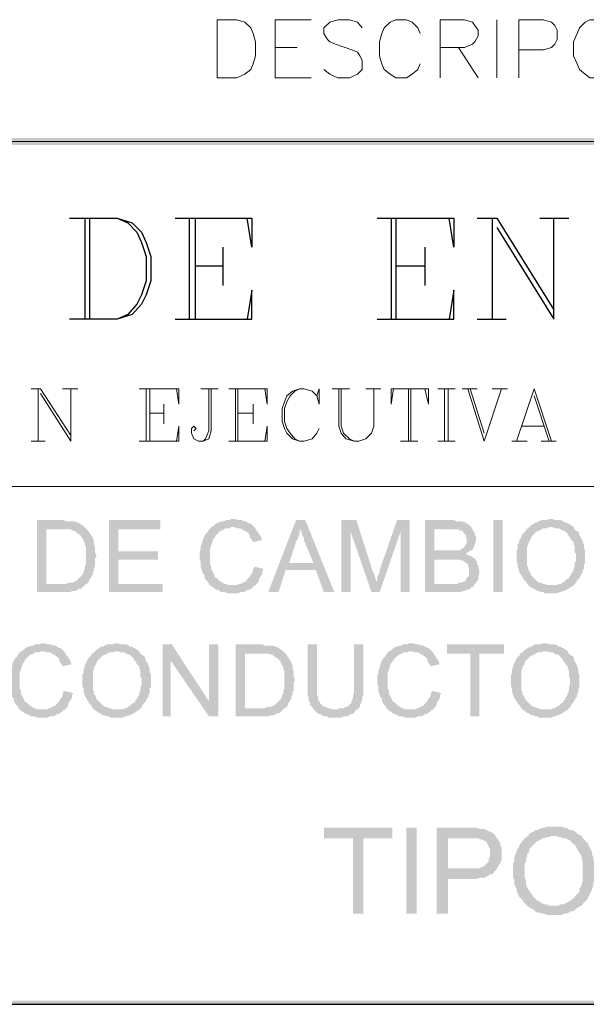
# Model space of a CAD drawing. Header units: millimetres. Extents: x 7 to 3083, y -677 to 294.
# Tile 56 of 256: x 417 to 438, y 3 to 39. Entities that reach past the tile are written whole.
import ezdxf

# ---------------------------------------------------------------- set-up
doc = ezdxf.new("R2010")
doc.units = ezdxf.units.MM
for name, color, linetype, lineweight in [('DGE_CONTORNOS', 7, 'Continuous', 0), ('DGE_DATOS', 7, 'Continuous', 0), ('DGE_RELLENO', 7, 'Continuous', 0)]:
    doc.layers.add(name, color=color, linetype=linetype, lineweight=lineweight)

# ---------------------------------------------------------------- blocks, each defined once
blk = doc.blocks.new('DGE_BT_002')
at = {"layer": 'DGE_RELLENO', "true_color": 0x000000}
for points in [[(23.4527, 34.8263), (23.7067, 34.5723), (201.9723, 34.8263)], [(23.7067, 34.5723), (201.9723, 34.8263), (201.8453, 34.5723)], [(98.8483, 20.8986), (97.9593, 20.8986), (97.9593, 18.2739), (99.187, 18.2739), (99.2293, 18.3163), (99.3563, 18.3163), (99.441, 18.3586), (99.4833, 18.4009), (99.568, 18.4009), (99.6103, 18.4433), (99.6527, 18.4856), (99.695, 18.5279), (99.7373, 18.5703), (98.298, 18.5703), (98.298, 20.5599), (98.8483, 20.5599), (99.7373, 20.6023), (99.695, 20.6446), (99.6527, 20.6869), (99.568, 20.7293), (99.5257, 20.7716), (99.441, 20.814), (99.3987, 20.814), (99.314, 20.8563), (99.0177, 20.8563), (98.933, 20.8986)], [(102.4467, 20.8986), (100.584, 20.8986), (100.584, 18.2739), (102.5313, 18.2739), (102.5313, 18.5703), (100.9227, 18.5703), (100.9227, 19.4593), (102.362, 19.4593), (102.362, 19.7556), (100.9227, 19.7556), (100.9227, 20.5599), (102.4467, 20.5599)], [(105.1137, 20.9409), (105.029, 20.9409), (104.9867, 20.8986), (104.8173, 20.8986), (104.775, 20.8563), (104.6903, 20.8563), (104.6057, 20.814), (104.5633, 20.814), (104.4787, 20.7716), (104.4363, 20.7293), (104.394, 20.6869), (104.3093, 20.6446), (104.267, 20.6023), (104.2247, 20.5599), (104.1823, 20.4753), (104.14, 20.4329), (104.0977, 20.3906), (104.0553, 20.306), (104.013, 20.2213), (104.013, 20.1789), (103.9707, 20.0943), (103.9707, 20.0519), (103.9283, 19.9673), (103.9283, 19.8403), (103.886, 19.7556), (103.886, 19.4593), (103.9283, 19.3746), (103.9283, 19.163), (103.9707, 19.0783), (103.9707, 19.0359), (104.013, 18.9513), (104.0553, 18.9089), (104.0553, 18.8243), (104.0977, 18.7396), (104.14, 18.6973), (104.1823, 18.6549), (104.2247, 18.5703), (104.267, 18.5279), (104.3093, 18.4856), (105.1137, 18.5279), (104.902, 18.5279), (104.8597, 18.5703), (104.775, 18.5703), (104.7327, 18.6126), (104.648, 18.6549), (104.6057, 18.6973), (104.5633, 18.7396), (104.521, 18.782), (104.4363, 18.8243), (104.4363, 18.8666), (104.394, 18.9513), (104.3517, 19.0359), (104.3093, 19.0783), (104.3093, 19.2053), (104.267, 19.29), (104.267, 19.8826), (104.3093, 19.9673), (104.3093, 20.0096), (104.3517, 20.0943), (104.3517, 20.1366), (104.394, 20.2213), (104.4363, 20.2636), (104.4787, 20.3483), (104.521, 20.3906), (104.5633, 20.4329), (104.6057, 20.4753), (104.648, 20.5176), (104.6903, 20.5176), (104.775, 20.5599), (104.8173, 20.6023), (104.9867, 20.6023), (105.029, 20.6446), (105.8757, 20.6446), (105.8333, 20.6869), (105.791, 20.7293), (105.7487, 20.7716), (105.7063, 20.7716), (105.6217, 20.814), (105.5793, 20.8563), (105.4947, 20.8563), (105.41, 20.8986), (105.283, 20.8986), (105.1983, 20.9409)], [(107.7383, 20.8986), (107.3997, 20.8986), (106.3837, 18.2739), (106.7647, 18.2739), (107.0187, 19.0783), (108.1193, 19.0783), (107.1457, 19.3323), (107.3997, 20.0943), (107.3997, 20.1366), (107.442, 20.1789), (107.4843, 20.2636), (107.4843, 20.306), (107.5267, 20.3906), (107.5267, 20.5176), (107.569, 20.6023)], [(107.7383, 20.8986), (107.569, 20.6023), (107.569, 20.5176), (107.6113, 20.4329), (107.6113, 20.3906), (107.6537, 20.306), (107.696, 20.2213), (107.696, 20.1366), (107.7383, 20.0519), (108.0347, 19.3323), (107.1457, 19.3323), (108.1193, 19.0783), (108.4157, 18.2739), (108.7967, 18.2739)], [(109.601, 20.8986), (109.0507, 20.8986), (109.0507, 18.2739), (109.3893, 18.2739), (109.3893, 20.4753)], [(109.601, 20.8986), (109.3893, 20.4753), (110.1513, 18.2739), (110.3207, 18.6549), (110.3207, 18.7396), (110.2783, 18.782), (110.2783, 18.8666), (110.236, 18.9513), (110.1937, 19.0359)], [(111.5483, 20.8986), (111.0827, 20.8986), (110.4477, 19.0783), (110.4477, 18.9936), (110.4053, 18.9089), (110.363, 18.8243), (110.363, 18.6973), (110.3207, 18.6549), (110.1513, 18.2739), (110.4477, 18.2739), (111.2097, 20.4753)], [(111.5483, 20.8986), (111.2097, 20.4753), (111.2097, 18.2739), (111.5483, 18.2739)], [(113.0723, 20.8986), (112.0987, 20.8986), (112.0987, 18.2739), (113.411, 18.2739), (113.4533, 18.3163), (113.538, 18.3163), (113.6227, 18.3586), (113.7073, 18.3586), (113.7497, 18.4009), (113.792, 18.4433), (113.8343, 18.4433), (113.8767, 18.4856), (113.919, 18.5703), (112.4373, 18.5703), (112.4373, 19.4593), (113.0723, 19.4593), (113.919, 19.5016), (113.8343, 19.5439), (113.792, 19.5863), (113.7497, 19.5863), (113.665, 19.6286), (113.5803, 19.6709), (113.665, 19.7133), (113.7073, 19.7556), (112.4373, 19.798), (112.4373, 20.5599), (113.8343, 20.5599), (113.792, 20.6446), (113.7497, 20.6869), (113.7073, 20.7293), (113.6227, 20.7716), (113.5803, 20.814), (113.538, 20.814), (113.4533, 20.8563), (113.2417, 20.8563), (113.157, 20.8986)], [(114.5963, 20.8986), (114.935, 20.8986), (114.935, 18.2739), (114.5963, 18.2739), (114.5963, 20.8986)], [(116.713, 20.9409), (116.6283, 20.9409), (116.5437, 20.8986), (116.332, 20.8986), (116.2473, 20.8563), (116.205, 20.814), (116.1203, 20.814), (116.078, 20.7716), (115.9933, 20.7293), (115.951, 20.6869), (115.9087, 20.6446), (116.7553, 20.6446), (116.84, 20.6023), (116.967, 20.6023), (117.0517, 20.5599), (117.094, 20.5176), (117.1787, 20.5176), (117.221, 20.4753), (117.2633, 20.4329), (117.3057, 20.3906), (117.348, 20.306), (117.3903, 20.2636), (117.4327, 20.1789), (117.475, 20.1366), (117.5173, 20.0943), (117.5173, 20.0096), (117.5597, 19.9673), (117.5597, 19.7133), (117.602, 19.6709), (117.602, 19.4169), (117.5597, 19.3323), (117.5597, 19.2053), (117.5173, 19.1206), (117.5173, 19.0783), (117.475, 18.9936), (117.4327, 18.9513), (117.4327, 18.9089), (117.3903, 18.8666), (117.348, 18.782), (117.2633, 18.7396), (117.221, 18.6973), (117.1787, 18.6549), (117.094, 18.6126), (117.0517, 18.5703), (116.967, 18.5703), (116.9247, 18.5279), (116.713, 18.5279), (117.5173, 18.5279), (117.5597, 18.5703), (117.602, 18.6126), (117.6443, 18.6973), (117.6867, 18.7396), (117.729, 18.782), (117.7713, 18.8666), (117.8137, 18.9513), (117.856, 18.9936), (117.856, 19.0783), (117.8983, 19.1206), (117.8983, 19.29), (117.9407, 19.3323), (117.9407, 19.798), (117.8983, 19.8826), (117.8983, 20.0096), (117.856, 20.0943), (117.856, 20.1366), (117.8137, 20.2213), (117.7713, 20.2636), (117.7713, 20.306), (117.729, 20.3483), (117.729, 20.4329), (117.6867, 20.4753), (117.602, 20.5176), (117.5597, 20.5599), (117.5173, 20.6446), (117.475, 20.6869), (117.3903, 20.7293), (117.348, 20.7716), (117.3057, 20.7716), (117.2633, 20.814), (117.1787, 20.814), (117.1363, 20.8563), (117.0517, 20.8986), (116.84, 20.8986), (116.7553, 20.9409)], [(99.7373, 20.6023), (98.8483, 20.5599), (99.187, 20.5599), (99.2293, 20.5176), (99.314, 20.5176), (99.3563, 20.4753), (99.3987, 20.4329), (99.4833, 20.3906), (99.5257, 20.3483), (99.568, 20.306), (99.6103, 20.2213), (99.6527, 20.1789), (99.6527, 20.1366), (99.695, 20.0519), (99.695, 20.0096), (99.7373, 19.9249), (99.7373, 19.29), (99.695, 19.2053), (99.695, 19.0783), (99.6527, 19.0783), (99.6527, 18.9936), (99.6103, 18.9089), (99.568, 18.8666), (99.5257, 18.8243), (99.4833, 18.782), (99.441, 18.7396), (99.3987, 18.6973), (99.314, 18.6549), (99.2293, 18.6126), (99.1023, 18.6126), (99.0177, 18.5703), (98.298, 18.5703), (99.7373, 18.5703), (99.822, 18.6126), (99.8643, 18.6973), (99.8643, 18.7396), (99.9067, 18.782), (99.949, 18.8666), (99.9913, 18.9089), (99.9913, 18.9936), (100.0337, 19.0783), (100.0337, 19.163), (100.076, 19.2053), (100.076, 19.5016), (100.1183, 19.5863), (100.1183, 19.6286), (100.076, 19.7133), (100.076, 19.9249), (100.0337, 20.0096), (100.0337, 20.1366), (99.9913, 20.2213), (99.9913, 20.2636), (99.949, 20.306), (99.9067, 20.3906), (99.8643, 20.4329), (99.822, 20.5176), (99.7797, 20.5599)], [(105.8757, 20.6446), (105.1137, 20.6446), (105.156, 20.6446), (105.2407, 20.6023), (105.3677, 20.6023), (105.4523, 20.5599), (105.4947, 20.5176), (105.537, 20.5176), (105.5793, 20.4753), (105.664, 20.4329), (105.7063, 20.3483), (105.7063, 20.306), (105.7487, 20.2213), (105.791, 20.1789), (105.8333, 20.0943), (106.172, 20.1789), (106.1297, 20.2213), (106.1297, 20.2636), (106.0873, 20.3483), (106.045, 20.3906), (106.0027, 20.4753), (105.9603, 20.5176), (105.918, 20.6023)], [(113.8343, 20.5599), (112.9877, 20.5599), (113.3263, 20.5599), (113.3687, 20.5176), (113.4533, 20.5176), (113.4957, 20.4753), (113.538, 20.3906), (113.5803, 20.3906), (113.5803, 20.306), (113.6227, 20.2636), (113.6227, 20.0519), (113.5803, 20.0096), (113.538, 19.9249), (113.4957, 19.8826), (113.411, 19.8403), (113.3687, 19.798), (112.4373, 19.798), (113.7073, 19.7556), (113.792, 19.798), (113.8343, 19.8403), (113.8767, 19.8826), (113.8767, 19.9249), (113.919, 20.0096), (113.919, 20.0519), (113.9613, 20.1366), (113.9613, 20.306), (113.919, 20.3483), (113.919, 20.4329), (113.8767, 20.4753), (113.8343, 20.5599)], [(115.9087, 20.6446), (115.8663, 20.6023), (115.7817, 20.5599), (115.7817, 20.5176), (115.7393, 20.4753), (115.697, 20.4329), (115.6547, 20.3906), (115.6123, 20.306), (115.6123, 20.2636), (115.57, 20.2213), (115.5277, 20.1366), (115.5277, 20.0519), (115.4853, 20.0096), (115.4853, 19.8403), (115.443, 19.798), (115.443, 19.3746), (115.4853, 19.29), (115.4853, 19.163), (115.5277, 19.0783), (115.5277, 19.0359), (115.57, 18.9513), (115.6123, 18.9089), (115.6123, 18.8666), (115.6547, 18.8243), (115.697, 18.7396), (115.7393, 18.6973), (115.7817, 18.6549), (115.824, 18.5703), (115.8663, 18.5279), (115.9087, 18.4856), (115.9933, 18.4433), (116.0357, 18.4009), (116.078, 18.4009), (116.1203, 18.3586), (116.205, 18.3163), (116.2473, 18.3163), (116.332, 18.2739), (116.4167, 18.2739), (116.459, 18.2316), (116.713, 18.2316), (116.9247, 18.2316), (117.0093, 18.2739), (117.0517, 18.2739), (117.1363, 18.3163), (117.1787, 18.3163), (117.2633, 18.3586), (117.348, 18.4009), (117.3903, 18.4433), (117.475, 18.4856), (117.5173, 18.5279), (116.5437, 18.5279), (116.459, 18.5703), (116.4167, 18.5703), (116.332, 18.6126), (116.2897, 18.6126), (116.205, 18.6549), (116.1627, 18.6973), (116.1203, 18.7396), (116.078, 18.782), (116.0357, 18.8243), (115.9933, 18.8666), (115.951, 18.9089), (115.951, 18.9513), (115.9087, 19.0359), (115.8663, 19.0783), (115.8663, 19.163), (115.824, 19.2476), (115.824, 19.9249), (115.8663, 20.0096), (115.8663, 20.0519), (115.9087, 20.1366), (115.951, 20.1789), (115.951, 20.2213), (115.9933, 20.306), (116.0357, 20.3483), (116.078, 20.3906), (116.1203, 20.4329), (116.1627, 20.4753), (116.2473, 20.5176), (116.2897, 20.5176), (116.332, 20.5599), (116.4167, 20.6023), (116.5437, 20.6023), (116.6283, 20.6446), (116.713, 20.6446)], [(113.919, 19.5016), (113.0723, 19.4593), (113.3687, 19.4593), (113.4533, 19.4169), (113.4957, 19.4169), (113.538, 19.3746), (113.6227, 19.3323), (113.665, 19.29), (113.665, 19.2476), (113.7073, 19.163), (113.7073, 18.8666), (113.665, 18.8243), (113.6227, 18.782), (113.5803, 18.6973), (113.538, 18.6549), (113.4957, 18.6549), (113.411, 18.6126), (113.3263, 18.6126), (113.284, 18.5703), (112.4373, 18.5703), (113.919, 18.5703), (113.9613, 18.6126), (114.0037, 18.6973), (114.046, 18.7396), (114.046, 18.8666), (114.0883, 18.9513), (114.0883, 19.0783), (114.046, 19.163), (114.046, 19.2476), (114.0037, 19.29), (114.0037, 19.3746), (113.9613, 19.4169)], [(105.8757, 19.2053), (105.8757, 19.163), (105.8333, 19.1206), (105.8333, 19.0359), (105.791, 18.9513), (105.7487, 18.9089), (105.7063, 18.8243), (105.664, 18.782), (105.6217, 18.7396), (105.5793, 18.6973), (105.5793, 18.6549), (105.4947, 18.6549), (105.4523, 18.6126), (105.3677, 18.5703), (105.3253, 18.5703), (105.2407, 18.5279), (105.1137, 18.5279), (104.3093, 18.4856), (104.394, 18.4433), (104.4363, 18.4009), (104.4787, 18.3586), (104.5633, 18.3586), (104.6057, 18.3163), (104.6903, 18.2739), (104.8173, 18.2739), (104.902, 18.2316), (105.283, 18.2316), (105.3677, 18.2739), (105.4947, 18.2739), (105.5793, 18.3163), (105.6217, 18.3586), (105.7063, 18.3586), (105.7487, 18.4009), (105.8333, 18.4433), (105.8333, 18.4856), (105.918, 18.5279), (105.9603, 18.5703), (106.0027, 18.6126), (106.045, 18.6973), (106.045, 18.7396), (106.0873, 18.8243), (106.1297, 18.8666), (106.172, 18.9513), (106.172, 19.0359), (106.2143, 19.1206)], [(98.171, 16.4113), (98.0863, 16.4113), (98.044, 16.3689), (97.8747, 16.3689), (97.8323, 16.3266), (97.7477, 16.3266), (97.663, 16.2843), (97.6207, 16.2843), (97.536, 16.2419), (97.4937, 16.1996), (97.4513, 16.1573), (97.3667, 16.115), (97.3243, 16.0726), (97.282, 16.0303), (97.2397, 15.9456), (97.1973, 15.9033), (97.155, 15.8609), (97.1127, 15.7763), (97.0703, 15.6916), (97.0703, 15.6493), (97.028, 15.5646), (97.028, 15.5223), (96.9857, 15.4376), (96.9857, 15.3106), (96.9433, 15.2259), (96.9433, 14.9296), (96.9857, 14.8449), (96.9857, 14.6333), (97.028, 14.5486), (97.028, 14.5063), (97.0703, 14.4216), (97.1127, 14.3793), (97.1127, 14.2946), (97.155, 14.2099), (97.1973, 14.1676), (97.2397, 14.1253), (97.282, 14.0406), (97.3243, 13.9983), (97.3667, 13.956), (98.171, 13.9983), (97.9593, 13.9983), (97.917, 14.0406), (97.8323, 14.0406), (97.79, 14.0829), (97.7053, 14.1253), (97.663, 14.1676), (97.6207, 14.2099), (97.5783, 14.2523), (97.4937, 14.2946), (97.4937, 14.3369), (97.4513, 14.4216), (97.409, 14.5063), (97.3667, 14.5486), (97.3667, 14.6756), (97.3243, 14.7603), (97.3243, 15.3529), (97.3667, 15.4376), (97.3667, 15.4799), (97.409, 15.5646), (97.409, 15.607), (97.4513, 15.6916), (97.4937, 15.7339), (97.536, 15.8186), (97.5783, 15.8609), (97.6207, 15.9033), (97.663, 15.9456), (97.7053, 15.988), (97.7477, 15.988), (97.8323, 16.0303), (97.8747, 16.0726), (98.044, 16.0726), (98.0863, 16.115), (98.933, 16.115), (98.8907, 16.1573), (98.8483, 16.1996), (98.806, 16.2419), (98.7637, 16.2419), (98.679, 16.2843), (98.6367, 16.3266), (98.552, 16.3266), (98.4673, 16.3689), (98.3403, 16.3689), (98.2557, 16.4113)], [(100.8803, 16.4113), (100.7957, 16.4113), (100.711, 16.3689), (100.4993, 16.3689), (100.4147, 16.3266), (100.3723, 16.2843), (100.2877, 16.2843), (100.2453, 16.2419), (100.1607, 16.1996), (100.1183, 16.1573), (100.076, 16.115), (100.9227, 16.115), (101.0073, 16.0726), (101.1343, 16.0726), (101.219, 16.0303), (101.2613, 15.988), (101.346, 15.988), (101.3883, 15.9456), (101.4307, 15.9033), (101.473, 15.8609), (101.5153, 15.7763), (101.5577, 15.7339), (101.6, 15.6493), (101.6423, 15.607), (101.6847, 15.5646), (101.6847, 15.4799), (101.727, 15.4376), (101.727, 15.1836), (101.7693, 15.1413), (101.7693, 14.8873), (101.727, 14.8026), (101.727, 14.6756), (101.6847, 14.5909), (101.6847, 14.5486), (101.6423, 14.464), (101.6, 14.4216), (101.6, 14.3793), (101.5577, 14.3369), (101.5153, 14.2523), (101.4307, 14.2099), (101.3883, 14.1676), (101.346, 14.1253), (101.2613, 14.0829), (101.219, 14.0406), (101.1343, 14.0406), (101.092, 13.9983), (100.8803, 13.9983), (101.6847, 13.9983), (101.727, 14.0406), (101.7693, 14.0829), (101.8117, 14.1676), (101.854, 14.2099), (101.8963, 14.2523), (101.9387, 14.3369), (101.981, 14.4216), (102.0233, 14.464), (102.0233, 14.5486), (102.0657, 14.5909), (102.0657, 14.7603), (102.108, 14.8026), (102.108, 15.2683), (102.0657, 15.3529), (102.0657, 15.4799), (102.0233, 15.5646), (102.0233, 15.607), (101.981, 15.6916), (101.9387, 15.7339), (101.9387, 15.7763), (101.8963, 15.8186), (101.8963, 15.9033), (101.854, 15.9456), (101.7693, 15.988), (101.727, 16.0303), (101.6847, 16.115), (101.6423, 16.1573), (101.5577, 16.1996), (101.5153, 16.2419), (101.473, 16.2419), (101.4307, 16.2843), (101.346, 16.2843), (101.3037, 16.3266), (101.219, 16.3689), (101.0073, 16.3689), (100.9227, 16.4113)], [(102.87, 16.3689), (102.5313, 16.3689), (102.5313, 13.7443), (102.8277, 13.7443), (102.8277, 15.7763)], [(102.87, 16.3689), (102.8277, 15.7763), (104.2247, 13.7443), (104.2247, 14.2946)], [(104.5633, 16.3689), (104.2247, 16.3689), (104.2247, 13.7443), (104.5633, 13.7443)], [(106.0873, 16.3689), (105.1983, 16.3689), (105.1983, 13.7443), (106.426, 13.7443), (106.4683, 13.7866), (106.5953, 13.7866), (106.68, 13.8289), (106.7223, 13.8713), (106.807, 13.8713), (106.8493, 13.9136), (106.8917, 13.956), (106.934, 13.9983), (106.9763, 14.0406), (105.537, 14.0406), (105.537, 16.0303), (106.0873, 16.0303), (106.9763, 16.0726), (106.934, 16.115), (106.8917, 16.1573), (106.807, 16.1996), (106.7647, 16.2419), (106.68, 16.2843), (106.6377, 16.2843), (106.553, 16.3266), (106.2567, 16.3266), (106.172, 16.3689)], [(108.1617, 16.3689), (107.823, 16.3689), (107.823, 14.5063), (107.8653, 14.4216), (107.8653, 14.2946), (107.9077, 14.2523), (107.9077, 14.1676), (107.95, 14.1253), (107.9923, 14.0829), (108.0347, 13.9983), (108.7967, 13.9983), (108.712, 13.9983), (108.6273, 14.0406), (108.5427, 14.0406), (108.5003, 14.0829), (108.458, 14.0829), (108.3733, 14.1253), (108.331, 14.1676), (108.2887, 14.2099), (108.2463, 14.2946), (108.204, 14.3369), (108.204, 14.464), (108.1617, 14.5063), (108.1617, 14.8449)], [(109.855, 16.3689), (109.5163, 16.3689), (109.5163, 14.5909), (109.474, 14.5063), (109.474, 14.3793), (109.4317, 14.3369), (109.4317, 14.2523), (109.3893, 14.2099), (109.347, 14.1676), (109.3047, 14.1253), (109.2623, 14.0829), (109.1777, 14.0829), (109.1353, 14.0406), (108.966, 14.0406), (108.9237, 13.9983), (108.0347, 13.9983), (108.077, 13.956), (108.1193, 13.9136), (108.1617, 13.8713), (108.2463, 13.8289), (108.2887, 13.8289), (108.331, 13.7866), (108.4157, 13.7443), (108.5427, 13.7443), (108.585, 13.7019), (109.0507, 13.7019), (109.1353, 13.7443), (109.2623, 13.7443), (109.347, 13.7866), (109.3893, 13.8289), (109.474, 13.8289), (109.5163, 13.8713), (109.5587, 13.956), (109.6433, 13.9983), (109.6857, 14.0406), (109.728, 14.0829), (109.728, 14.1676), (109.7703, 14.2099), (109.7703, 14.2523), (109.8127, 14.3369), (109.8127, 14.464), (109.855, 14.5063), (109.855, 14.8449)], [(111.5907, 16.4113), (111.506, 16.4113), (111.4637, 16.3689), (111.2943, 16.3689), (111.252, 16.3266), (111.1673, 16.3266), (111.0827, 16.2843), (111.0403, 16.2843), (110.9557, 16.2419), (110.9133, 16.1996), (110.871, 16.1573), (110.7863, 16.115), (110.744, 16.0726), (110.7017, 16.0303), (110.6593, 15.9456), (110.617, 15.9033), (110.5747, 15.8609), (110.5323, 15.7763), (110.49, 15.6916), (110.49, 15.6493), (110.4477, 15.5646), (110.4477, 15.5223), (110.4053, 15.4376), (110.4053, 15.3106), (110.363, 15.2259), (110.363, 14.9296), (110.4053, 14.8449), (110.4053, 14.6333), (110.4477, 14.5486), (110.4477, 14.5063), (110.49, 14.4216), (110.5323, 14.3793), (110.5323, 14.2946), (110.5747, 14.2099), (110.617, 14.1676), (110.6593, 14.1253), (110.7017, 14.0406), (110.744, 13.9983), (110.7863, 13.956), (111.5907, 13.9983), (111.379, 13.9983), (111.3367, 14.0406), (111.252, 14.0406), (111.2097, 14.0829), (111.125, 14.1253), (111.0827, 14.1676), (111.0403, 14.2099), (110.998, 14.2523), (110.9133, 14.2946), (110.9133, 14.3369), (110.871, 14.4216), (110.8287, 14.5063), (110.7863, 14.5486), (110.7863, 14.6756), (110.744, 14.7603), (110.744, 15.3529), (110.7863, 15.4376), (110.7863, 15.4799), (110.8287, 15.5646), (110.8287, 15.607), (110.871, 15.6916), (110.9133, 15.7339), (110.9557, 15.8186), (110.998, 15.8609), (111.0403, 15.9033), (111.0827, 15.9456), (111.125, 15.988), (111.1673, 15.988), (111.252, 16.0303), (111.2943, 16.0726), (111.4637, 16.0726), (111.506, 16.115), (112.3527, 16.115), (112.3103, 16.1573), (112.268, 16.1996), (112.2257, 16.2419), (112.1833, 16.2419), (112.0987, 16.2843), (112.0563, 16.3266), (111.9717, 16.3266), (111.887, 16.3689), (111.76, 16.3689), (111.6753, 16.4113)], [(114.9773, 16.3689), (112.903, 16.3689), (112.903, 16.0303), (113.7497, 16.0303), (113.7497, 13.7443), (114.0883, 13.7443), (114.0883, 16.0303), (114.9773, 16.0303)], [(116.5013, 16.4113), (116.4167, 16.4113), (116.332, 16.3689), (116.1203, 16.3689), (116.0357, 16.3266), (115.9933, 16.2843), (115.9087, 16.2843), (115.8663, 16.2419), (115.7817, 16.1996), (115.7393, 16.1573), (115.697, 16.115), (116.5437, 16.115), (116.6283, 16.0726), (116.7553, 16.0726), (116.84, 16.0303), (116.8823, 15.988), (116.967, 15.988), (117.0093, 15.9456), (117.0517, 15.9033), (117.094, 15.8609), (117.1363, 15.7763), (117.1787, 15.7339), (117.221, 15.6493), (117.2633, 15.607), (117.3057, 15.5646), (117.3057, 15.4799), (117.348, 15.4376), (117.348, 15.1836), (117.3903, 15.1413), (117.3903, 14.8873), (117.348, 14.8026), (117.348, 14.6756), (117.3057, 14.5909), (117.3057, 14.5486), (117.2633, 14.464), (117.221, 14.4216), (117.221, 14.3793), (117.1787, 14.3369), (117.1363, 14.2523), (117.0517, 14.2099), (117.0093, 14.1676), (116.967, 14.1253), (116.8823, 14.0829), (116.84, 14.0406), (116.7553, 14.0406), (116.713, 13.9983), (116.5013, 13.9983), (117.3057, 13.9983), (117.348, 14.0406), (117.3903, 14.0829), (117.4327, 14.1676), (117.475, 14.2099), (117.5173, 14.2523), (117.5597, 14.3369), (117.602, 14.4216), (117.6443, 14.464), (117.6443, 14.5486), (117.6867, 14.5909), (117.6867, 14.7603), (117.729, 14.8026), (117.729, 15.2683), (117.6867, 15.3529), (117.6867, 15.4799), (117.6443, 15.5646), (117.6443, 15.607), (117.602, 15.6916), (117.5597, 15.7339), (117.5597, 15.7763), (117.5173, 15.8186), (117.5173, 15.9033), (117.475, 15.9456), (117.3903, 15.988), (117.348, 16.0303), (117.3057, 16.115), (117.2633, 16.1573), (117.1787, 16.1996), (117.1363, 16.2419), (117.094, 16.2419), (117.0517, 16.2843), (116.967, 16.2843), (116.9247, 16.3266), (116.84, 16.3689), (116.6283, 16.3689), (116.5437, 16.4113)], [(98.933, 16.115), (98.171, 16.115), (98.2133, 16.115), (98.298, 16.0726), (98.425, 16.0726), (98.5097, 16.0303), (98.552, 15.988), (98.5943, 15.988), (98.6367, 15.9456), (98.7213, 15.9033), (98.7637, 15.8186), (98.7637, 15.7763), (98.806, 15.6916), (98.8483, 15.6493), (98.8907, 15.5646), (99.2293, 15.6493), (99.187, 15.6916), (99.187, 15.7339), (99.1447, 15.8186), (99.1023, 15.8609), (99.06, 15.9456), (99.0177, 15.988), (98.9753, 16.0726)], [(100.076, 16.115), (100.0337, 16.0726), (99.949, 16.0303), (99.949, 15.988), (99.9067, 15.9456), (99.8643, 15.9033), (99.822, 15.8609), (99.7797, 15.7763), (99.7797, 15.7339), (99.7373, 15.6916), (99.695, 15.607), (99.695, 15.5223), (99.6527, 15.4799), (99.6527, 15.3106), (99.6103, 15.2683), (99.6103, 14.8449), (99.6527, 14.7603), (99.6527, 14.6333), (99.695, 14.5486), (99.695, 14.5063), (99.7373, 14.4216), (99.7797, 14.3793), (99.7797, 14.3369), (99.822, 14.2946), (99.8643, 14.2099), (99.9067, 14.1676), (99.949, 14.1253), (99.9913, 14.0406), (100.0337, 13.9983), (100.076, 13.956), (100.1607, 13.9136), (100.203, 13.8713), (100.2453, 13.8713), (100.2877, 13.8289), (100.3723, 13.7866), (100.4147, 13.7866), (100.4993, 13.7443), (100.584, 13.7443), (100.6263, 13.7019), (100.8803, 13.7019), (101.092, 13.7019), (101.1767, 13.7443), (101.219, 13.7443), (101.3037, 13.7866), (101.346, 13.7866), (101.4307, 13.8289), (101.5153, 13.8713), (101.5577, 13.9136), (101.6423, 13.956), (101.6847, 13.9983), (100.711, 13.9983), (100.6263, 14.0406), (100.584, 14.0406), (100.4993, 14.0829), (100.457, 14.0829), (100.3723, 14.1253), (100.33, 14.1676), (100.2877, 14.2099), (100.2453, 14.2523), (100.203, 14.2946), (100.1607, 14.3369), (100.1183, 14.3793), (100.1183, 14.4216), (100.076, 14.5063), (100.0337, 14.5486), (100.0337, 14.6333), (99.9913, 14.7179), (99.9913, 15.3953), (100.0337, 15.4799), (100.0337, 15.5223), (100.076, 15.607), (100.1183, 15.6493), (100.1183, 15.6916), (100.1607, 15.7763), (100.203, 15.8186), (100.2453, 15.8609), (100.2877, 15.9033), (100.33, 15.9456), (100.4147, 15.988), (100.457, 15.988), (100.4993, 16.0303), (100.584, 16.0726), (100.711, 16.0726), (100.7957, 16.115), (100.8803, 16.115)], [(106.9763, 16.0726), (106.0873, 16.0303), (106.426, 16.0303), (106.4683, 15.988), (106.553, 15.988), (106.5953, 15.9456), (106.6377, 15.9033), (106.7223, 15.8609), (106.7647, 15.8186), (106.807, 15.7763), (106.8493, 15.6916), (106.8917, 15.6493), (106.8917, 15.607), (106.934, 15.5223), (106.934, 15.4799), (106.9763, 15.3953), (106.9763, 14.7603), (106.934, 14.6756), (106.934, 14.5486), (106.8917, 14.5486), (106.8917, 14.464), (106.8493, 14.3793), (106.807, 14.3369), (106.7647, 14.2946), (106.7223, 14.2523), (106.68, 14.2099), (106.6377, 14.1676), (106.553, 14.1253), (106.4683, 14.0829), (106.3413, 14.0829), (106.2567, 14.0406), (105.537, 14.0406), (106.9763, 14.0406), (107.061, 14.0829), (107.1033, 14.1676), (107.1033, 14.2099), (107.1457, 14.2523), (107.188, 14.3369), (107.2303, 14.3793), (107.2303, 14.464), (107.2727, 14.5486), (107.2727, 14.6333), (107.315, 14.6756), (107.315, 14.972), (107.3573, 15.0566), (107.3573, 15.0989), (107.315, 15.1836), (107.315, 15.3953), (107.2727, 15.4799), (107.2727, 15.607), (107.2303, 15.6916), (107.2303, 15.7339), (107.188, 15.7763), (107.1457, 15.8609), (107.1033, 15.9033), (107.061, 15.988), (107.0187, 16.0303)], [(112.3527, 16.115), (111.5907, 16.115), (111.633, 16.115), (111.7177, 16.0726), (111.8447, 16.0726), (111.9293, 16.0303), (111.9717, 15.988), (112.014, 15.988), (112.0563, 15.9456), (112.141, 15.9033), (112.1833, 15.8186), (112.1833, 15.7763), (112.2257, 15.6916), (112.268, 15.6493), (112.3103, 15.5646), (112.649, 15.6493), (112.6067, 15.6916), (112.6067, 15.7339), (112.5643, 15.8186), (112.522, 15.8609), (112.4797, 15.9456), (112.4373, 15.988), (112.395, 16.0726)], [(115.697, 16.115), (115.6547, 16.0726), (115.57, 16.0303), (115.57, 15.988), (115.5277, 15.9456), (115.4853, 15.9033), (115.443, 15.8609), (115.4007, 15.7763), (115.4007, 15.7339), (115.3583, 15.6916), (115.316, 15.607), (115.316, 15.5223), (115.2737, 15.4799), (115.2737, 15.3106), (115.2313, 15.2683), (115.2313, 14.8449), (115.2737, 14.7603), (115.2737, 14.6333), (115.316, 14.5486), (115.316, 14.5063), (115.3583, 14.4216), (115.4007, 14.3793), (115.4007, 14.3369), (115.443, 14.2946), (115.4853, 14.2099), (115.5277, 14.1676), (115.57, 14.1253), (115.6123, 14.0406), (115.6547, 13.9983), (115.697, 13.956), (115.7817, 13.9136), (115.824, 13.8713), (115.8663, 13.8713), (115.9087, 13.8289), (115.9933, 13.7866), (116.0357, 13.7866), (116.1203, 13.7443), (116.205, 13.7443), (116.2473, 13.7019), (116.5013, 13.7019), (116.713, 13.7019), (116.7977, 13.7443), (116.84, 13.7443), (116.9247, 13.7866), (116.967, 13.7866), (117.0517, 13.8289), (117.1363, 13.8713), (117.1787, 13.9136), (117.2633, 13.956), (117.3057, 13.9983), (116.332, 13.9983), (116.2473, 14.0406), (116.205, 14.0406), (116.1203, 14.0829), (116.078, 14.0829), (115.9933, 14.1253), (115.951, 14.1676), (115.9087, 14.2099), (115.8663, 14.2523), (115.824, 14.2946), (115.7817, 14.3369), (115.7393, 14.3793), (115.7393, 14.4216), (115.697, 14.5063), (115.6547, 14.5486), (115.6547, 14.6333), (115.6123, 14.7179), (115.6123, 15.3953), (115.6547, 15.4799), (115.6547, 15.5223), (115.697, 15.607), (115.7393, 15.6493), (115.7393, 15.6916), (115.7817, 15.7763), (115.824, 15.8186), (115.8663, 15.8609), (115.9087, 15.9033), (115.951, 15.9456), (116.0357, 15.988), (116.078, 15.988), (116.1203, 16.0303), (116.205, 16.0726), (116.332, 16.0726), (116.4167, 16.115), (116.5013, 16.115)], [(98.933, 14.6756), (98.933, 14.6333), (98.8907, 14.5909), (98.8907, 14.5063), (98.8483, 14.4216), (98.806, 14.3793), (98.7637, 14.2946), (98.7213, 14.2523), (98.679, 14.2099), (98.6367, 14.1676), (98.6367, 14.1253), (98.552, 14.1253), (98.5097, 14.0829), (98.425, 14.0406), (98.3827, 14.0406), (98.298, 13.9983), (98.171, 13.9983), (97.3667, 13.956), (97.4513, 13.9136), (97.4937, 13.8713), (97.536, 13.8289), (97.6207, 13.8289), (97.663, 13.7866), (97.7477, 13.7443), (97.8747, 13.7443), (97.9593, 13.7019), (98.3403, 13.7019), (98.425, 13.7443), (98.552, 13.7443), (98.6367, 13.7866), (98.679, 13.8289), (98.7637, 13.8289), (98.806, 13.8713), (98.8907, 13.9136), (98.8907, 13.956), (98.9753, 13.9983), (99.0177, 14.0406), (99.06, 14.0829), (99.1023, 14.1676), (99.1023, 14.2099), (99.1447, 14.2946), (99.187, 14.3369), (99.2293, 14.4216), (99.2293, 14.5063), (99.2717, 14.5909)], [(112.3527, 14.6756), (112.3527, 14.6333), (112.3103, 14.5909), (112.3103, 14.5063), (112.268, 14.4216), (112.2257, 14.3793), (112.1833, 14.2946), (112.141, 14.2523), (112.0987, 14.2099), (112.0563, 14.1676), (112.0563, 14.1253), (111.9717, 14.1253), (111.9293, 14.0829), (111.8447, 14.0406), (111.8023, 14.0406), (111.7177, 13.9983), (111.5907, 13.9983), (110.7863, 13.956), (110.871, 13.9136), (110.9133, 13.8713), (110.9557, 13.8289), (111.0403, 13.8289), (111.0827, 13.7866), (111.1673, 13.7443), (111.2943, 13.7443), (111.379, 13.7019), (111.76, 13.7019), (111.8447, 13.7443), (111.9717, 13.7443), (112.0563, 13.7866), (112.0987, 13.8289), (112.1833, 13.8289), (112.2257, 13.8713), (112.3103, 13.9136), (112.3103, 13.956), (112.395, 13.9983), (112.4373, 14.0406), (112.4797, 14.0829), (112.522, 14.1676), (112.522, 14.2099), (112.5643, 14.2946), (112.6067, 14.3369), (112.649, 14.4216), (112.649, 14.5063), (112.6913, 14.5909)], [(116.7977, 9.7226), (116.5437, 9.7226), (116.459, 9.6803), (116.3743, 9.6803), (116.2897, 9.638), (116.205, 9.5956), (116.1203, 9.5956), (116.078, 9.5533), (115.9933, 9.5109), (115.9087, 9.4686), (115.8663, 9.3839), (116.8823, 9.3839), (116.967, 9.3416), (117.0517, 9.3416), (117.1363, 9.2993), (117.221, 9.2993), (117.3057, 9.257), (117.3903, 9.2146), (117.4327, 9.1723), (117.475, 9.13), (117.5597, 9.0453), (117.602, 9.0029), (117.6443, 8.9183), (117.6867, 8.8336), (117.729, 8.7913), (117.7713, 8.7066), (117.8137, 8.622), (117.8137, 8.5373), (117.856, 8.4526), (117.856, 7.7329), (117.8137, 7.6483), (117.8137, 7.5636), (117.7713, 7.5213), (117.729, 7.4366), (117.729, 7.3519), (117.6867, 7.3096), (117.602, 7.2249), (117.5597, 7.1826), (117.5173, 7.098), (117.4327, 7.0556), (117.3903, 7.0133), (117.3057, 6.9709), (117.221, 6.9286), (117.1363, 6.8863), (117.0517, 6.8863), (116.967, 6.8439), (116.7977, 6.8439), (117.8137, 6.8439), (117.856, 6.8863), (117.8983, 6.9709), (117.983, 7.0133), (118.0253, 7.098), (118.0677, 7.1826), (118.11, 7.2673), (118.1523, 7.3519), (118.1947, 7.4366), (118.1947, 7.4789), (118.237, 7.5636), (118.237, 7.6483), (118.2793, 7.7329), (118.2793, 8.4526), (118.237, 8.5373), (118.237, 8.622), (118.1947, 8.7066), (118.1947, 8.7913), (118.1523, 8.8759), (118.11, 8.9606), (118.0677, 9.0453), (118.0253, 9.13), (117.983, 9.1723), (117.8983, 9.257), (117.856, 9.2993), (117.8137, 9.3839), (117.729, 9.4263), (117.6443, 9.4686), (117.602, 9.5109), (117.5597, 9.5533), (117.475, 9.5956), (117.3903, 9.5956), (117.3057, 9.638), (117.2633, 9.6803), (117.1787, 9.6803), (117.094, 9.7226), (116.8823, 9.7226)], [(110.9133, 9.6803), (108.4157, 9.6803), (108.4157, 9.2993), (109.474, 9.2993), (109.474, 6.5476), (109.855, 6.5476), (109.855, 9.2993), (110.9133, 9.2993)], [(111.4213, 9.6803), (111.8023, 9.6803), (111.8023, 6.5476), (111.4213, 6.5476), (111.4213, 9.6803)], [(113.7073, 9.6803), (112.522, 9.6803), (112.522, 6.5476), (112.9453, 6.5476), (112.9453, 7.8176), (114.0037, 7.8176), (114.0883, 7.8599), (114.2577, 7.8599), (114.3423, 7.9023), (114.427, 7.9446), (114.4693, 7.9869), (114.554, 7.9869), (114.5963, 8.0293), (114.6387, 8.114), (114.681, 8.114), (112.9453, 8.1986), (112.9453, 9.2993), (114.7233, 9.2993), (114.681, 9.3839), (114.6387, 9.4263), (114.554, 9.5109), (114.5117, 9.5109), (114.427, 9.5533), (114.3423, 9.5956), (114.2577, 9.638), (114.0883, 9.638), (114.0037, 9.6803), (113.792, 9.6803)], [(115.8663, 9.3839), (115.7817, 9.3416), (115.7393, 9.2993), (115.697, 9.257), (115.6547, 9.2146), (115.6123, 9.13), (115.57, 9.0876), (115.5277, 9.0029), (115.4853, 8.9183), (115.443, 8.8759), (115.443, 8.7913), (115.4007, 8.7066), (115.3583, 8.622), (115.3583, 8.4526), (115.316, 8.3679), (115.316, 7.8599), (115.3583, 7.7753), (115.3583, 7.606), (115.4007, 7.5213), (115.443, 7.4366), (115.443, 7.3519), (115.4853, 7.3096), (115.4853, 7.2673), (115.5277, 7.1826), (115.57, 7.1403), (115.6547, 7.0556), (115.697, 6.9709), (115.7393, 6.9286), (115.824, 6.8439), (115.8663, 6.8016), (115.951, 6.7593), (116.0357, 6.7169), (116.078, 6.6746), (116.1203, 6.6323), (116.205, 6.59), (116.2897, 6.59), (116.3743, 6.5476), (116.459, 6.5476), (116.5437, 6.5053), (117.094, 6.5053), (117.1787, 6.5476), (117.2633, 6.5476), (117.348, 6.59), (117.3903, 6.6323), (117.475, 6.6323), (117.5597, 6.6746), (117.602, 6.7169), (117.6443, 6.7593), (117.729, 6.8016), (117.8137, 6.8439), (116.7977, 6.8439), (116.6283, 6.8439), (116.5437, 6.8863), (116.459, 6.8863), (116.3743, 6.9286), (116.2897, 6.9709), (116.2473, 7.0133), (116.1627, 7.0556), (116.1203, 7.098), (116.0357, 7.1826), (115.9933, 7.2673), (115.951, 7.3096), (115.9087, 7.3943), (115.8663, 7.4366), (115.824, 7.5213), (115.7817, 7.606), (115.7817, 7.7753), (115.7393, 7.8599), (115.7393, 8.3679), (115.7817, 8.4526), (115.7817, 8.5373), (115.824, 8.622), (115.824, 8.7066), (115.8663, 8.7489), (115.9087, 8.8336), (115.9087, 8.9183), (115.951, 8.9606), (115.9933, 9.0029), (116.078, 9.0876), (116.1203, 9.13), (116.1627, 9.1723), (116.2473, 9.2146), (116.332, 9.257), (116.3743, 9.2993), (116.459, 9.2993), (116.5437, 9.3416), (116.6283, 9.3416), (116.713, 9.3839), (116.7977, 9.3839)], [(114.7233, 9.2993), (113.7497, 9.2993), (114.046, 9.2993), (114.1307, 9.257), (114.173, 9.257), (114.2577, 9.2146), (114.3423, 9.1723), (114.3847, 9.0876), (114.427, 9.0029), (114.4693, 8.9183), (114.4693, 8.622), (114.427, 8.5373), (114.427, 8.4526), (114.3847, 8.4103), (114.3, 8.3256), (114.2577, 8.2833), (114.173, 8.2409), (114.1307, 8.2409), (114.046, 8.1986), (112.9453, 8.1986), (114.681, 8.114), (114.7233, 8.1986), (114.7657, 8.2833), (114.808, 8.3256), (114.8503, 8.4103), (114.8927, 8.4949), (114.8927, 8.9606), (114.8503, 9.0453), (114.8503, 9.13), (114.808, 9.1723), (114.7657, 9.257)], [(201.9723, 3.2456), (201.8453, 3.3726), (23.5797, 3.2456)], [(201.8453, 3.3726), (23.5797, 3.2456), (23.7067, 3.3726)]]:
    blk.add_hatch(color=18, dxfattribs=at).paths.add_polyline_path(points, flags=0)
at = {"layer": 'DGE_CONTORNOS', "lineweight": 13}
for points in [[(104.521, 37.0276), (104.521, 39.1443), (105.2407, 39.1443), (105.537, 39.0596), (105.7487, 38.848), (105.8333, 38.6363), (105.918, 38.34), (105.918, 37.832), (105.8333, 37.5356), (105.7487, 37.3239), (105.537, 37.1546), (105.2407, 37.0276), (104.521, 37.0276)], [(106.6377, 37.0276), (106.6377, 39.1443), (107.95, 39.1443)], [(109.8127, 38.848), (109.6433, 39.0596), (109.347, 39.1443), (108.9237, 39.1443), (108.6273, 39.0596), (108.4157, 38.848), (108.4157, 38.6363), (108.5427, 38.4246), (108.6273, 38.34), (108.839, 38.2553), (109.4317, 38.0436), (109.6433, 37.9589), (109.728, 37.832), (109.8127, 37.6626), (109.8127, 37.3239), (109.6433, 37.1546), (109.347, 37.0276), (108.9237, 37.0276), (108.6273, 37.1546), (108.4157, 37.3239)], [(111.9293, 38.6363), (111.8447, 38.848), (111.633, 39.0596), (111.4213, 39.1443), (111.0403, 39.1443), (110.8287, 39.0596), (110.617, 38.848), (110.5323, 38.6363), (110.4477, 38.34), (110.4477, 37.832), (110.5323, 37.5356), (110.617, 37.3239), (110.8287, 37.1546), (111.0403, 37.0276), (111.4213, 37.0276), (111.633, 37.1546), (111.8447, 37.3239), (111.9293, 37.5356)], [(112.649, 37.0276), (112.649, 39.1443), (113.538, 39.1443), (113.8343, 39.0596), (113.919, 38.9326), (114.046, 38.7633), (114.046, 38.5516), (113.919, 38.34), (113.8343, 38.2553), (113.538, 38.1283), (112.649, 38.1283)], [(114.7233, 39.1443), (114.7233, 37.0276)], [(115.5277, 37.0276), (115.5277, 39.1443), (116.4167, 39.1443), (116.713, 39.0596), (116.84, 38.9326), (116.9247, 38.7633), (116.9247, 38.4246), (116.84, 38.2553), (116.713, 38.1283), (116.4167, 38.0436), (115.5277, 38.0436)], [(119.0413, 38.6363), (118.9143, 38.848), (118.745, 39.0596), (118.5333, 39.1443), (118.11, 39.1443), (117.9407, 39.0596), (117.729, 38.848), (117.6443, 38.6363), (117.5173, 38.34), (117.5173, 37.832), (117.6443, 37.5356), (117.729, 37.3239), (117.9407, 37.1546), (118.11, 37.0276), (118.5333, 37.0276), (118.745, 37.1546), (118.9143, 37.3239), (119.0413, 37.5356)], [(106.6377, 38.1283), (107.442, 38.1283)], [(113.3263, 38.1283), (114.046, 37.0276)], [(106.6377, 37.0276), (107.95, 37.0276)], [(23.5797, 34.6993), (201.9723, 34.6993)]]:
    blk.add_lwpolyline(points, dxfattribs=at)
at = {"layer": 'DGE_CONTORNOS', "lineweight": 25}
for points in [[(99.1447, 31.9053), (100.8803, 31.9053), (101.4307, 31.7359), (101.7693, 31.3973), (101.9387, 31.0163), (102.108, 30.5083), (102.108, 29.6193), (101.9387, 29.1113), (101.7693, 28.7726), (101.4307, 28.3916), (100.8803, 28.2223), (99.1447, 28.2223)], [(99.695, 31.9053), (99.695, 28.2223)], [(99.8643, 31.9053), (99.8643, 28.2223)], [(100.8803, 31.9053), (101.2613, 31.7359), (101.6, 31.3973), (101.7693, 31.0163), (101.9387, 30.5083), (101.9387, 29.6193), (101.7693, 29.1113), (101.6, 28.7726), (101.2613, 28.3916), (100.8803, 28.2223)], [(102.997, 31.9053), (105.791, 31.9053), (105.791, 30.847), (105.6217, 31.9053)], [(103.505, 31.9053), (103.505, 28.2223)], [(103.7167, 31.9053), (103.7167, 28.2223)], [(110.363, 31.9053), (113.157, 31.9053), (113.157, 30.847), (112.9877, 31.9053)], [(110.871, 31.9053), (110.871, 28.2223)], [(111.0403, 31.9053), (111.0403, 28.2223)], [(114.0037, 31.9053), (114.7233, 31.9053)], [(114.554, 31.9053), (114.554, 28.2223)], [(114.7233, 31.9053), (116.7977, 28.5609)], [(114.7233, 31.5666), (116.7977, 28.2223), (116.7977, 31.9053)], [(116.2897, 31.9053), (117.348, 31.9053)], [(104.7327, 30.847), (104.7327, 29.4499)], [(112.0987, 30.847), (112.0987, 29.4499)], [(103.7167, 30.1696), (104.7327, 30.1696)], [(111.0403, 30.1696), (112.0987, 30.1696)], [(102.997, 28.2223), (105.791, 28.2223), (105.791, 29.2806), (105.6217, 28.2223)], [(110.363, 28.2223), (113.157, 28.2223), (113.157, 29.2806), (112.9877, 28.2223)], [(114.0037, 28.2223), (115.062, 28.2223)], [(7.874, 3.2456), (201.9723, 3.2456)]]:
    blk.add_lwpolyline(points, dxfattribs=at)
at = {"layer": 'DGE_CONTORNOS', "lineweight": 5}
for points in [[(97.7477, 25.6823), (98.0863, 25.6823)], [(98.0017, 25.6823), (98.0017, 23.7773)], [(98.0863, 25.6823), (99.187, 23.989)], [(98.0863, 25.513), (99.187, 23.7773), (99.187, 25.6823)], [(98.8907, 25.6823), (99.441, 25.6823)], [(101.6847, 25.6823), (103.124, 25.6823), (103.124, 25.132), (103.0393, 25.6823)], [(101.9387, 25.6823), (101.9387, 23.7773)], [(102.0657, 25.6823), (102.0657, 23.7773)], [(104.3093, 25.6823), (104.3093, 24.1583), (104.2247, 23.8619), (104.013, 23.7773), (103.8437, 23.7773), (103.6743, 23.8619), (103.5897, 24.0736), (103.5897, 24.2429), (103.6743, 24.3276), (103.759, 24.2429), (103.6743, 24.1583)], [(103.9283, 25.6823), (104.5633, 25.6823)], [(104.2247, 25.6823), (104.2247, 24.1583), (104.0977, 23.8619), (104.013, 23.7773)], [(104.9443, 25.6823), (106.3413, 25.6823), (106.3413, 25.132), (106.2567, 25.6823)], [(105.1983, 25.6823), (105.1983, 23.7773)], [(105.283, 25.6823), (105.283, 23.7773)], [(108.1617, 25.4283), (108.2463, 25.132), (108.2463, 25.6823), (108.1617, 25.4283), (107.9923, 25.5976), (107.696, 25.6823), (107.5267, 25.6823), (107.2727, 25.5976), (107.061, 25.4283), (106.9763, 25.2166), (106.8917, 24.9626), (106.8917, 24.497), (106.9763, 24.2429), (107.061, 24.0736), (107.2727, 23.8619), (107.5267, 23.7773), (107.696, 23.7773), (107.9923, 23.8619), (108.1617, 24.0736), (108.2463, 24.2429)], [(107.5267, 25.6823), (107.3573, 25.5976), (107.188, 25.4283), (107.061, 25.2166), (106.9763, 24.9626), (106.9763, 24.497), (107.061, 24.2429), (107.188, 24.0736), (107.3573, 23.8619), (107.5267, 23.7773)], [(108.712, 25.6823), (109.347, 25.6823)], [(108.966, 25.6823), (108.966, 24.3276), (109.0507, 24.0736), (109.22, 23.8619), (109.5163, 23.7773), (109.6857, 23.7773), (109.9397, 23.8619), (110.1513, 24.0736), (110.236, 24.3276), (110.236, 25.6823)], [(109.0507, 25.6823), (109.0507, 24.3276), (109.1353, 24.0736), (109.347, 23.8619), (109.5163, 23.7773)], [(109.9397, 25.6823), (110.49, 25.6823)], [(110.9557, 25.6823), (110.871, 25.132), (110.871, 25.6823), (112.2257, 25.6823), (112.2257, 25.132), (112.0987, 25.6823)], [(111.506, 25.6823), (111.506, 23.7773)], [(111.5907, 25.6823), (111.5907, 23.7773)], [(112.5643, 25.6823), (113.1993, 25.6823)], [(112.8183, 25.6823), (112.8183, 23.7773)], [(112.9453, 25.6823), (112.9453, 23.7773)], [(113.4533, 25.6823), (114.0037, 25.6823)], [(113.665, 25.6823), (114.2577, 23.7773)], [(113.7497, 25.6823), (114.2577, 24.0736)], [(114.8927, 25.6823), (114.2577, 23.7773)], [(114.554, 25.6823), (115.1043, 25.6823)], [(115.443, 23.7773), (116.078, 25.6823), (116.713, 23.7773)], [(102.5737, 25.132), (102.5737, 24.4123)], [(105.8333, 25.132), (105.8333, 24.4123)], [(116.078, 25.4283), (116.6283, 23.7773)], [(102.0657, 24.7933), (102.5737, 24.7933)], [(105.283, 24.7933), (105.8333, 24.7933)], [(101.6847, 23.7773), (103.124, 23.7773), (103.124, 24.3276), (103.0393, 23.7773)], [(104.9443, 23.7773), (106.3413, 23.7773), (106.3413, 24.3276), (106.2567, 23.7773)], [(115.6123, 24.3276), (116.4167, 24.3276)], [(97.7477, 23.7773), (98.2557, 23.7773)], [(111.2097, 23.7773), (111.8447, 23.7773)], [(112.5643, 23.7773), (113.1993, 23.7773)], [(115.2737, 23.7773), (115.824, 23.7773)], [(116.332, 23.7773), (116.8823, 23.7773)]]:
    blk.add_lwpolyline(points, dxfattribs=at)
at = {"layer": 'DGE_CONTORNOS', "lineweight": 9}
blk.add_lwpolyline([(23.5797, 22.1263), (201.9723, 22.1263)], dxfattribs=at)
at = {"layer": 'DGE_DATOS', "flags": 1}
for tag, p in [('NORMA', (12, -5)), ('LAMINA', (12, -8)), ('PAGINA_PDF', (12, -11))]:
    blk.add_attdef(tag, p, '', height=1.5, dxfattribs=at)

msp = doc.modelspace()

# ---------------------------------------------------------------- block references
msp.add_blockref('DGE_BT_002', (320, 0))

doc.saveas('drawing.dxf')
